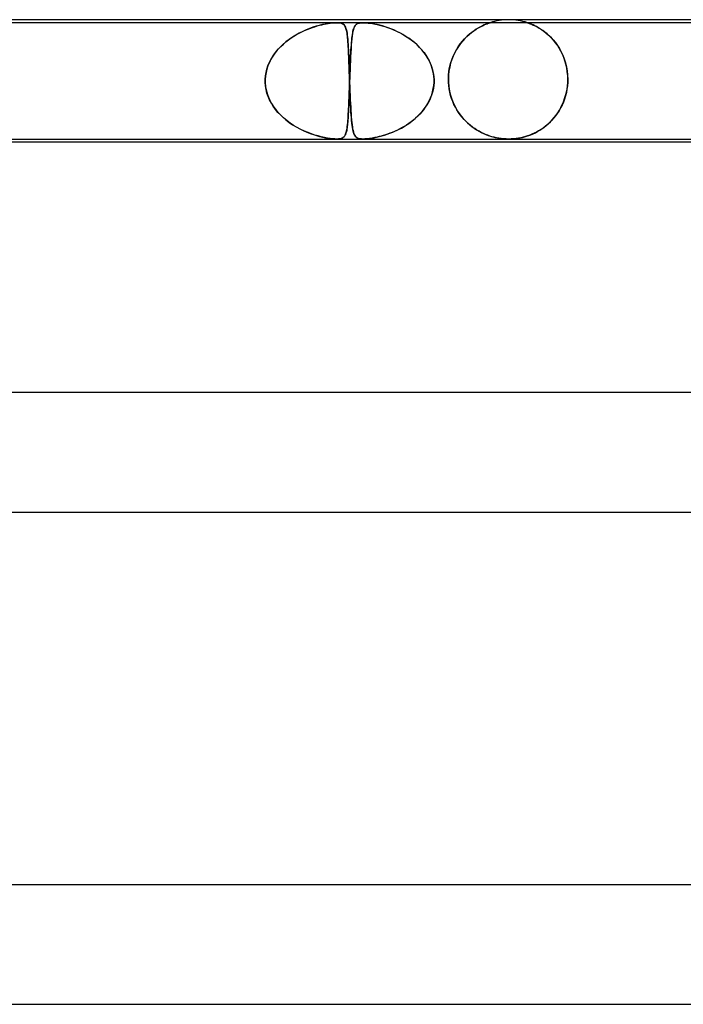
# Model space of a CAD drawing. Header units: millimetres. Extents: x -535 to 535, y -2 to 330.
# Tile 59 of 88: x 77 to 99, y 297 to 330. Entities that reach past the tile are written whole.
import ezdxf

# ---------------------------------------------------------------- set-up
doc = ezdxf.new("R2010")
doc.units = ezdxf.units.MM
doc.layers.add('HIDDEN', color=7, linetype='Continuous')
doc.layers.add('THICK', color=7, linetype='Continuous')

msp = doc.modelspace()

# ---------------------------------------------------------------- linework, layer by layer
at = {"layer": 'HIDDEN'}
for p, q in [((87.24, 329.9), (66.203, 329.9)), ((86.163, 329.636), (86.252, 329.674)), ((86.33, 329.704), (86.216, 329.659)), ((86.252, 329.674), (86.339, 329.708)), ((86.441, 329.744), (86.33, 329.704)), ((86.339, 329.708), (86.424, 329.739)), ((86.424, 329.739), (86.506, 329.766)), ((86.549, 329.779), (86.441, 329.744)), ((86.506, 329.766), (86.586, 329.79)), ((86.655, 329.809), (86.549, 329.779)), ((86.586, 329.79), (86.664, 329.811)), ((86.757, 329.834), (86.655, 329.809)), ((86.664, 329.811), (86.74, 329.83)), ((86.74, 329.83), (86.813, 329.847)), ((86.854, 329.855), (86.757, 329.834)), ((86.813, 329.847), (86.884, 329.861)), ((86.944, 329.872), (86.854, 329.855)), ((86.884, 329.861), (86.952, 329.873)), ((87.022, 329.883), (86.944, 329.872)), ((86.952, 329.873), (87.017, 329.882)), ((87.017, 329.882), (87.078, 329.89)), ((87.088, 329.891), (87.022, 329.883)), ((87.078, 329.89), (87.137, 329.896)), ((87.144, 329.896), (87.088, 329.891)), ((87.137, 329.896), (87.192, 329.899)), ((87.192, 329.899), (87.144, 329.896)), ((87.192, 329.899), (87.241, 329.9)), ((87.239, 329.9), (87.192, 329.899)), ((87.283, 329.899), (87.239, 329.9)), ((88.12, 329.9), (87.24, 329.9)), ((87.241, 329.9), (87.283, 329.899)), ((87.283, 329.899), (87.319, 329.896)), ((87.324, 329.896), (87.283, 329.899)), ((87.319, 329.896), (87.354, 329.891)), ((87.359, 329.89), (87.324, 329.896)), ((87.354, 329.891), (87.388, 329.883)), ((87.39, 329.882), (87.359, 329.89)), ((87.388, 329.883), (87.42, 329.872)), ((87.417, 329.873), (87.39, 329.882)), ((87.441, 329.861), (87.417, 329.873)), ((87.42, 329.872), (87.45, 329.855)), ((87.462, 329.847), (87.441, 329.861)), ((87.45, 329.855), (87.477, 329.834)), ((87.481, 329.83), (87.462, 329.847)), ((87.477, 329.834), (87.499, 329.809)), ((87.497, 329.811), (87.481, 329.83)), ((87.512, 329.79), (87.497, 329.811)), ((87.499, 329.809), (87.518, 329.779)), ((87.525, 329.766), (87.512, 329.79)), ((87.518, 329.779), (87.535, 329.744)), ((87.537, 329.739), (87.525, 329.766)), ((87.535, 329.744), (87.549, 329.704)), ((87.548, 329.708), (87.537, 329.739)), ((87.558, 329.674), (87.548, 329.708)), ((87.549, 329.704), (87.562, 329.659)), ((87.567, 329.636), (87.558, 329.674)), ((87.794, 329.655), (87.806, 329.696)), ((87.815, 329.722), (87.798, 329.667)), ((87.806, 329.696), (87.819, 329.732)), ((87.835, 329.767), (87.815, 329.722)), ((87.819, 329.732), (87.834, 329.764)), ((87.834, 329.764), (87.849, 329.792)), ((87.859, 329.805), (87.835, 329.767)), ((87.849, 329.792), (87.867, 329.815)), ((87.887, 329.837), (87.859, 329.805)), ((87.867, 329.815), (87.886, 329.836)), ((87.886, 329.836), (87.909, 329.853)), ((87.921, 329.861), (87.887, 329.837)), ((87.909, 329.853), (87.934, 329.868)), ((87.959, 329.878), (87.921, 329.861)), ((87.934, 329.868), (87.963, 329.88)), ((87.997, 329.889), (87.959, 329.878)), ((87.963, 329.88), (87.996, 329.889)), ((87.996, 329.889), (88.034, 329.895)), ((88.035, 329.895), (87.997, 329.889)), ((88.034, 329.895), (88.078, 329.899)), ((88.074, 329.899), (88.035, 329.895)), ((88.12, 329.9), (88.074, 329.899)), ((88.078, 329.899), (88.126, 329.9)), ((88.173, 329.899), (88.12, 329.9)), ((109.16, 329.9), (88.123, 329.9)), ((88.126, 329.9), (88.177, 329.899)), ((88.232, 329.895), (88.173, 329.899)), ((88.177, 329.899), (88.231, 329.895)), ((88.231, 329.895), (88.295, 329.889)), ((88.296, 329.889), (88.232, 329.895)), ((88.295, 329.889), (88.376, 329.878)), ((88.365, 329.88), (88.296, 329.889)), ((88.439, 329.868), (88.365, 329.88)), ((88.376, 329.878), (88.476, 329.861)), ((88.516, 329.853), (88.439, 329.868)), ((88.476, 329.861), (88.594, 329.837)), ((88.597, 329.836), (88.516, 329.853)), ((88.594, 329.837), (88.718, 329.805)), ((88.68, 329.815), (88.597, 329.836)), ((88.768, 329.792), (88.68, 329.815)), ((88.718, 329.805), (88.849, 329.767)), ((88.859, 329.764), (88.768, 329.792)), ((88.849, 329.767), (88.983, 329.722)), ((88.954, 329.732), (88.859, 329.764)), ((89.051, 329.696), (88.954, 329.732)), ((88.983, 329.722), (89.121, 329.667)), ((89.152, 329.655), (89.051, 329.696)), ((91.835, 329.63), (91.911, 329.681)), ((91.913, 329.682), (91.838, 329.632)), ((91.911, 329.681), (91.985, 329.725)), ((91.985, 329.726), (91.913, 329.682)), ((91.985, 329.725), (92.054, 329.764)), ((92.054, 329.764), (91.985, 329.726)), ((92.054, 329.764), (92.119, 329.796)), ((92.119, 329.796), (92.054, 329.764)), ((92.119, 329.796), (92.178, 329.824)), ((92.178, 329.824), (92.119, 329.796)), ((92.178, 329.824), (92.231, 329.847)), ((92.231, 329.847), (92.178, 329.824)), ((92.231, 329.847), (92.276, 329.865)), ((92.276, 329.865), (92.231, 329.847)), ((92.276, 329.865), (92.312, 329.878)), ((92.31, 329.878), (92.276, 329.865)), ((92.335, 329.887), (92.31, 329.878)), ((92.312, 329.878), (92.338, 329.887)), ((92.353, 329.893), (92.335, 329.887)), ((92.338, 329.887), (92.356, 329.894)), ((92.365, 329.897), (92.353, 329.893)), ((92.356, 329.894), (92.368, 329.897)), ((92.372, 329.899), (92.365, 329.897)), ((92.368, 329.897), (92.374, 329.899)), ((92.375, 329.9), (92.372, 329.899)), ((92.374, 329.899), (92.375, 329.9)), ((93.626, 329.899), (93.625, 329.9)), ((93.625, 329.9), (93.627, 329.899)), ((93.633, 329.897), (93.626, 329.899)), ((93.627, 329.899), (93.635, 329.897)), ((93.645, 329.893), (93.633, 329.897)), ((93.635, 329.897), (93.647, 329.893)), ((93.664, 329.887), (93.645, 329.893)), ((93.647, 329.893), (93.664, 329.887)), ((93.69, 329.877), (93.664, 329.887)), ((93.664, 329.887), (93.689, 329.878)), ((93.689, 329.878), (93.723, 329.864)), ((93.725, 329.864), (93.69, 329.877)), ((93.723, 329.864), (93.769, 329.846)), ((93.768, 329.846), (93.725, 329.864)), ((93.818, 329.824), (93.768, 329.846)), ((93.769, 329.846), (93.823, 329.822)), ((93.874, 329.798), (93.818, 329.824)), ((93.823, 329.822), (93.885, 329.793)), ((93.935, 329.767), (93.874, 329.798)), ((93.885, 329.793), (93.952, 329.757)), ((94, 329.73), (93.935, 329.767)), ((93.952, 329.757), (94.024, 329.716)), ((94.068, 329.688), (94, 329.73)), ((94.024, 329.716), (94.1, 329.667)), ((94.139, 329.64), (94.068, 329.688)), ((85.622, 329.323), (85.711, 329.387)), ((85.752, 329.414), (85.64, 329.336)), ((85.711, 329.387), (85.801, 329.445)), ((85.867, 329.485), (85.752, 329.414)), ((85.801, 329.445), (85.892, 329.499)), ((85.984, 329.549), (85.867, 329.485)), ((85.892, 329.499), (85.983, 329.549)), ((85.983, 329.549), (86.074, 329.595)), ((86.1, 329.607), (85.984, 329.549)), ((86.074, 329.595), (86.163, 329.636)), ((86.216, 329.659), (86.1, 329.607)), ((87.562, 329.659), (87.573, 329.607)), ((87.576, 329.595), (87.567, 329.636)), ((87.573, 329.607), (87.583, 329.549)), ((87.583, 329.549), (87.576, 329.595)), ((87.583, 329.549), (87.592, 329.485)), ((87.59, 329.499), (87.583, 329.549)), ((87.597, 329.445), (87.59, 329.499)), ((87.592, 329.485), (87.6, 329.414)), ((87.603, 329.387), (87.597, 329.445)), ((87.6, 329.414), (87.608, 329.336)), ((87.609, 329.323), (87.603, 329.387)), ((87.746, 329.358), (87.736, 329.255)), ((87.741, 329.308), (87.748, 329.377)), ((87.757, 329.45), (87.746, 329.358)), ((87.748, 329.377), (87.756, 329.442)), ((87.756, 329.442), (87.764, 329.502)), ((87.769, 329.532), (87.757, 329.45)), ((87.764, 329.502), (87.773, 329.557)), ((87.782, 329.604), (87.769, 329.532)), ((87.773, 329.557), (87.783, 329.608)), ((87.798, 329.667), (87.782, 329.604)), ((87.783, 329.608), (87.794, 329.655)), ((89.121, 329.667), (89.262, 329.604)), ((89.254, 329.608), (89.152, 329.655)), ((89.357, 329.557), (89.254, 329.608)), ((89.262, 329.604), (89.404, 329.532)), ((89.458, 329.502), (89.357, 329.557)), ((89.404, 329.532), (89.544, 329.45)), ((89.558, 329.442), (89.458, 329.502)), ((89.544, 329.45), (89.682, 329.358)), ((89.655, 329.377), (89.558, 329.442)), ((89.75, 329.308), (89.655, 329.377)), ((89.682, 329.358), (89.816, 329.255)), ((91.45, 329.277), (91.524, 329.36)), ((91.533, 329.37), (91.459, 329.288)), ((91.524, 329.36), (91.6, 329.437)), ((91.608, 329.445), (91.533, 329.37)), ((91.6, 329.437), (91.678, 329.508)), ((91.685, 329.513), (91.608, 329.445)), ((91.678, 329.508), (91.757, 329.572)), ((91.762, 329.576), (91.685, 329.513)), ((91.757, 329.572), (91.835, 329.63)), ((91.838, 329.632), (91.762, 329.576)), ((94.1, 329.667), (94.178, 329.612)), ((94.212, 329.586), (94.139, 329.64)), ((94.178, 329.612), (94.256, 329.551)), ((94.286, 329.526), (94.212, 329.586)), ((94.256, 329.551), (94.335, 329.482)), ((94.358, 329.46), (94.286, 329.526)), ((94.335, 329.482), (94.412, 329.407)), ((94.43, 329.389), (94.358, 329.46)), ((94.412, 329.407), (94.488, 329.324)), ((94.499, 329.312), (94.43, 329.389)), ((85.217, 328.941), (85.291, 329.026)), ((85.335, 329.073), (85.248, 328.978)), ((85.291, 329.026), (85.368, 329.107)), ((85.429, 329.165), (85.335, 329.073)), ((85.368, 329.107), (85.45, 329.183)), ((85.531, 329.253), (85.429, 329.165)), ((85.45, 329.183), (85.534, 329.256)), ((85.64, 329.336), (85.531, 329.253)), ((85.534, 329.256), (85.622, 329.323)), ((87.608, 329.336), (87.614, 329.253)), ((87.614, 329.256), (87.609, 329.323)), ((87.619, 329.183), (87.614, 329.256)), ((87.614, 329.253), (87.62, 329.165)), ((87.624, 329.107), (87.619, 329.183)), ((87.62, 329.165), (87.626, 329.073)), ((87.628, 329.026), (87.624, 329.107)), ((87.626, 329.073), (87.631, 328.978)), ((87.632, 328.941), (87.628, 329.026)), ((87.719, 329.023), (87.711, 328.895)), ((87.716, 328.985), (87.722, 329.073)), ((87.727, 329.143), (87.719, 329.023)), ((87.722, 329.073), (87.728, 329.156)), ((87.736, 329.255), (87.727, 329.143)), ((87.728, 329.156), (87.734, 329.234)), ((87.734, 329.234), (87.741, 329.308)), ((89.841, 329.234), (89.75, 329.308)), ((89.816, 329.255), (89.942, 329.143)), ((89.929, 329.156), (89.841, 329.234)), ((90.013, 329.073), (89.929, 329.156)), ((89.942, 329.143), (90.059, 329.023)), ((90.092, 328.985), (90.013, 329.073)), ((90.059, 329.023), (90.164, 328.895)), ((91.248, 328.993), (91.311, 329.094)), ((91.319, 329.105), (91.255, 329.003)), ((91.311, 329.094), (91.379, 329.189)), ((91.387, 329.2), (91.319, 329.105)), ((91.379, 329.189), (91.45, 329.277)), ((91.459, 329.288), (91.387, 329.2)), ((94.488, 329.324), (94.562, 329.235)), ((94.566, 329.23), (94.499, 329.312)), ((94.562, 329.235), (94.632, 329.138)), ((94.629, 329.142), (94.566, 329.23)), ((94.689, 329.048), (94.629, 329.142)), ((94.632, 329.138), (94.698, 329.034)), ((94.745, 328.95), (94.689, 329.048)), ((94.698, 329.034), (94.758, 328.924)), ((85.028, 328.659), (85.085, 328.757)), ((85.099, 328.779), (85.036, 328.675)), ((85.085, 328.757), (85.149, 328.851)), ((85.169, 328.88), (85.099, 328.779)), ((85.149, 328.851), (85.217, 328.941)), ((85.248, 328.978), (85.169, 328.88)), ((87.631, 328.978), (87.635, 328.88)), ((87.637, 328.851), (87.632, 328.941)), ((87.635, 328.88), (87.64, 328.779)), ((87.641, 328.757), (87.637, 328.851)), ((87.64, 328.779), (87.644, 328.675)), ((87.644, 328.659), (87.641, 328.757)), ((87.695, 328.587), (87.7, 328.693)), ((87.703, 328.759), (87.696, 328.616)), ((87.7, 328.693), (87.705, 328.796)), ((87.711, 328.895), (87.703, 328.759)), ((87.705, 328.796), (87.711, 328.893)), ((87.711, 328.893), (87.716, 328.985)), ((90.166, 328.893), (90.092, 328.985)), ((90.164, 328.895), (90.258, 328.759)), ((90.234, 328.796), (90.166, 328.893)), ((90.296, 328.693), (90.234, 328.796)), ((90.258, 328.759), (90.337, 328.616)), ((90.352, 328.587), (90.296, 328.693)), ((91.092, 328.655), (91.138, 328.773)), ((91.142, 328.782), (91.094, 328.663)), ((91.138, 328.773), (91.19, 328.886)), ((91.195, 328.896), (91.142, 328.782)), ((91.19, 328.886), (91.248, 328.993)), ((91.255, 329.003), (91.195, 328.896)), ((94.796, 328.846), (94.745, 328.95)), ((94.758, 328.924), (94.813, 328.807)), ((94.842, 328.737), (94.796, 328.846)), ((94.813, 328.807), (94.861, 328.684)), ((94.882, 328.623), (94.842, 328.737)), ((94.861, 328.684), (94.902, 328.556)), ((84.898, 328.343), (84.934, 328.452)), ((84.936, 328.458), (84.899, 328.346)), ((84.934, 328.452), (84.977, 328.558)), ((84.982, 328.568), (84.936, 328.458)), ((84.977, 328.558), (85.028, 328.659)), ((85.036, 328.675), (84.982, 328.568)), ((87.644, 328.675), (87.648, 328.568)), ((87.648, 328.558), (87.644, 328.659)), ((87.648, 328.568), (87.652, 328.458)), ((87.652, 328.452), (87.648, 328.558)), ((87.652, 328.458), (87.656, 328.346)), ((87.656, 328.343), (87.652, 328.452)), ((87.681, 328.243), (87.685, 328.361)), ((87.69, 328.467), (87.684, 328.315)), ((87.685, 328.361), (87.69, 328.476)), ((87.696, 328.616), (87.69, 328.467)), ((87.69, 328.476), (87.695, 328.587)), ((90.337, 328.616), (90.402, 328.467)), ((90.399, 328.476), (90.352, 328.587)), ((90.438, 328.361), (90.399, 328.476)), ((90.402, 328.467), (90.451, 328.315)), ((90.467, 328.243), (90.438, 328.361)), ((90.997, 328.272), (91.021, 328.403)), ((91.022, 328.408), (90.998, 328.275)), ((91.021, 328.403), (91.052, 328.532)), ((91.054, 328.538), (91.022, 328.408)), ((91.052, 328.532), (91.092, 328.655)), ((91.094, 328.663), (91.054, 328.538)), ((94.916, 328.505), (94.882, 328.623)), ((94.902, 328.556), (94.935, 328.422)), ((94.943, 328.382), (94.916, 328.505)), ((94.935, 328.422), (94.959, 328.284)), ((94.963, 328.257), (94.943, 328.382)), ((84.843, 328), (84.852, 328.116)), ((84.852, 328.116), (84.843, 328)), ((84.871, 328.232), (84.852, 328.116)), ((84.852, 328.116), (84.87, 328.231)), ((84.87, 328.231), (84.898, 328.343)), ((84.899, 328.346), (84.871, 328.232)), ((87.656, 328.346), (87.66, 328.232)), ((87.66, 328.231), (87.656, 328.343)), ((87.66, 328.232), (87.664, 328.116)), ((87.664, 328.116), (87.66, 328.231)), ((87.664, 328.116), (87.668, 328)), ((87.668, 328), (87.664, 328.116)), ((87.678, 328.158), (87.672, 328)), ((87.672, 328), (87.676, 328.123)), ((87.676, 328.123), (87.681, 328.243)), ((87.684, 328.315), (87.678, 328.158)), ((90.451, 328.315), (90.482, 328.158)), ((90.487, 328.123), (90.467, 328.243)), ((90.482, 328.158), (90.497, 328)), ((90.497, 328), (90.487, 328.123)), ((90.983, 328.139), (90.978, 328)), ((90.978, 328), (90.983, 328.137)), ((90.998, 328.275), (90.983, 328.139)), ((90.983, 328.137), (90.997, 328.272)), ((94.959, 328.284), (94.974, 328.143)), ((94.975, 328.13), (94.963, 328.257)), ((94.974, 328.143), (94.979, 328)), ((94.979, 328), (94.975, 328.13)), ((84.842, 327.967), (84.843, 327.983)), ((84.843, 327.983), (84.842, 327.967)), ((84.842, 327.95), (84.842, 327.967)), ((84.842, 327.967), (84.842, 327.95)), ((84.842, 327.933), (84.842, 327.95)), ((84.842, 327.95), (84.842, 327.933)), ((84.842, 327.917), (84.842, 327.933)), ((84.842, 327.933), (84.842, 327.917)), ((84.843, 327.9), (84.842, 327.917)), ((84.842, 327.917), (84.843, 327.9)), ((84.843, 327.983), (84.843, 328)), ((84.843, 328), (84.843, 327.983)), ((84.852, 327.78), (84.843, 327.9)), ((84.843, 327.9), (84.856, 327.75)), ((84.872, 327.66), (84.852, 327.78)), ((84.856, 327.75), (84.885, 327.603)), ((87.661, 327.7), (87.658, 327.601)), ((87.665, 327.799), (87.661, 327.7)), ((87.661, 327.69), (87.665, 327.794)), ((87.668, 327.9), (87.665, 327.799)), ((87.665, 327.794), (87.668, 327.9)), ((87.668, 328), (87.668, 327.983)), ((87.668, 327.983), (87.668, 328)), ((87.668, 327.983), (87.669, 327.967)), ((87.669, 327.967), (87.668, 327.983)), ((87.669, 327.917), (87.668, 327.9)), ((87.668, 327.9), (87.669, 327.917)), ((87.669, 327.967), (87.67, 327.95)), ((87.67, 327.95), (87.669, 327.967)), ((87.67, 327.95), (87.669, 327.933)), ((87.669, 327.933), (87.67, 327.95)), ((87.669, 327.933), (87.669, 327.917)), ((87.669, 327.917), (87.669, 327.933)), ((87.671, 327.967), (87.67, 327.95)), ((87.67, 327.95), (87.671, 327.967)), ((87.67, 327.95), (87.67, 327.933)), ((87.67, 327.933), (87.67, 327.95)), ((87.67, 327.933), (87.671, 327.917)), ((87.671, 327.917), (87.67, 327.933)), ((87.672, 328), (87.671, 327.983)), ((87.671, 327.983), (87.672, 328)), ((87.671, 327.983), (87.671, 327.967)), ((87.671, 327.967), (87.671, 327.983)), ((87.671, 327.917), (87.671, 327.9)), ((87.671, 327.9), (87.671, 327.917)), ((87.671, 327.9), (87.677, 327.75)), ((87.676, 327.78), (87.671, 327.9)), ((87.68, 327.66), (87.676, 327.78)), ((87.677, 327.75), (87.682, 327.603)), ((90.475, 327.7), (90.454, 327.601)), ((90.474, 327.69), (90.489, 327.794)), ((90.49, 327.799), (90.475, 327.7)), ((90.489, 327.794), (90.497, 327.9)), ((90.497, 327.9), (90.49, 327.799)), ((90.497, 327.983), (90.497, 328)), ((90.497, 328), (90.497, 327.983)), ((90.497, 327.967), (90.497, 327.983)), ((90.497, 327.983), (90.497, 327.967)), ((90.498, 327.95), (90.497, 327.967)), ((90.497, 327.967), (90.498, 327.95)), ((90.497, 327.933), (90.498, 327.95)), ((90.498, 327.95), (90.497, 327.933)), ((90.497, 327.917), (90.497, 327.933)), ((90.497, 327.933), (90.497, 327.917)), ((90.497, 327.9), (90.497, 327.917)), ((90.497, 327.917), (90.497, 327.9)), ((90.978, 328), (90.978, 327.983)), ((90.978, 327.983), (90.978, 328)), ((90.978, 327.983), (90.978, 327.967)), ((90.978, 327.967), (90.978, 327.983)), ((90.978, 327.967), (90.979, 327.95)), ((90.979, 327.95), (90.978, 327.967)), ((90.979, 327.95), (90.979, 327.933)), ((90.979, 327.933), (90.979, 327.95)), ((90.979, 327.933), (90.98, 327.917)), ((90.98, 327.917), (90.979, 327.933)), ((90.98, 327.917), (90.981, 327.9)), ((90.981, 327.9), (90.98, 327.917)), ((90.989, 327.789), (90.981, 327.9)), ((90.981, 327.9), (90.99, 327.783)), ((91.004, 327.678), (90.989, 327.789)), ((90.99, 327.783), (91.006, 327.667)), ((94.967, 327.785), (94.952, 327.671)), ((94.953, 327.676), (94.968, 327.787)), ((94.976, 327.9), (94.967, 327.785)), ((94.968, 327.787), (94.976, 327.9)), ((94.976, 327.9), (94.977, 327.917)), ((94.977, 327.917), (94.976, 327.9)), ((94.977, 327.917), (94.978, 327.933)), ((94.978, 327.933), (94.977, 327.917)), ((94.978, 327.95), (94.979, 327.967)), ((94.979, 327.967), (94.978, 327.95)), ((94.978, 327.933), (94.978, 327.95)), ((94.978, 327.95), (94.978, 327.933)), ((94.979, 327.983), (94.979, 328)), ((94.979, 328), (94.979, 327.983)), ((94.979, 327.967), (94.979, 327.983)), ((94.979, 327.983), (94.979, 327.967)), ((84.902, 327.542), (84.872, 327.66)), ((84.885, 327.603), (84.929, 327.46)), ((84.942, 327.426), (84.902, 327.542)), ((84.929, 327.46), (84.986, 327.323)), ((84.99, 327.313), (84.942, 327.426)), ((87.646, 327.287), (87.65, 327.385)), ((87.651, 327.41), (87.647, 327.319)), ((87.65, 327.385), (87.654, 327.485)), ((87.654, 327.504), (87.651, 327.41)), ((87.658, 327.601), (87.654, 327.504)), ((87.654, 327.485), (87.657, 327.587)), ((87.657, 327.587), (87.661, 327.69)), ((87.685, 327.542), (87.68, 327.66)), ((87.682, 327.603), (87.688, 327.46)), ((87.689, 327.426), (87.685, 327.542)), ((87.688, 327.46), (87.694, 327.323)), ((87.694, 327.313), (87.689, 327.426)), ((90.338, 327.287), (90.383, 327.385)), ((90.393, 327.41), (90.354, 327.319)), ((90.383, 327.385), (90.42, 327.485)), ((90.427, 327.504), (90.393, 327.41)), ((90.42, 327.485), (90.451, 327.587)), ((90.454, 327.601), (90.427, 327.504)), ((90.451, 327.587), (90.474, 327.69)), ((91.026, 327.569), (91.004, 327.678)), ((91.006, 327.667), (91.029, 327.552)), ((91.053, 327.462), (91.026, 327.569)), ((91.029, 327.552), (91.059, 327.441)), ((91.085, 327.358), (91.053, 327.462)), ((91.059, 327.441), (91.094, 327.333)), ((94.902, 327.448), (94.869, 327.341)), ((94.873, 327.354), (94.905, 327.459)), ((94.93, 327.558), (94.902, 327.448)), ((94.905, 327.459), (94.932, 327.567)), ((94.952, 327.671), (94.93, 327.558)), ((94.932, 327.567), (94.953, 327.676)), ((84.986, 327.323), (85.054, 327.193)), ((85.048, 327.203), (84.99, 327.313)), ((85.114, 327.097), (85.048, 327.203)), ((85.054, 327.193), (85.134, 327.069)), ((85.189, 326.994), (85.114, 327.097)), ((85.134, 327.069), (85.222, 326.953)), ((87.637, 327.063), (87.633, 326.984)), ((87.635, 327.01), (87.639, 327.1)), ((87.641, 327.146), (87.637, 327.063)), ((87.639, 327.1), (87.642, 327.192)), ((87.644, 327.231), (87.641, 327.146)), ((87.642, 327.192), (87.646, 327.287)), ((87.647, 327.319), (87.644, 327.231)), ((87.694, 327.323), (87.7, 327.193)), ((87.7, 327.203), (87.694, 327.313)), ((87.705, 327.097), (87.7, 327.203)), ((87.7, 327.193), (87.706, 327.069)), ((87.711, 326.994), (87.705, 327.097)), ((87.706, 327.069), (87.713, 326.953)), ((90.206, 327.063), (90.148, 326.984)), ((90.168, 327.01), (90.231, 327.1)), ((90.26, 327.146), (90.206, 327.063)), ((90.231, 327.1), (90.288, 327.192)), ((90.309, 327.231), (90.26, 327.146)), ((90.288, 327.192), (90.338, 327.287)), ((90.354, 327.319), (90.309, 327.231)), ((91.123, 327.258), (91.085, 327.358)), ((91.094, 327.333), (91.136, 327.228)), ((91.166, 327.16), (91.123, 327.258)), ((91.136, 327.228), (91.182, 327.126)), ((91.213, 327.067), (91.166, 327.16)), ((91.182, 327.126), (91.234, 327.029)), ((91.265, 326.976), (91.213, 327.067)), ((94.738, 327.041), (94.685, 326.949)), ((94.697, 326.969), (94.748, 327.059)), ((94.786, 327.138), (94.738, 327.041)), ((94.748, 327.059), (94.794, 327.154)), ((94.83, 327.238), (94.786, 327.138)), ((94.794, 327.154), (94.836, 327.252)), ((94.869, 327.341), (94.83, 327.238)), ((94.836, 327.252), (94.873, 327.354)), ((85.271, 326.895), (85.189, 326.994)), ((85.222, 326.953), (85.318, 326.843)), ((85.362, 326.799), (85.271, 326.895)), ((85.318, 326.843), (85.421, 326.742)), ((85.46, 326.707), (85.362, 326.799)), ((85.421, 326.742), (85.531, 326.647)), ((85.565, 326.619), (85.46, 326.707)), ((87.617, 326.701), (87.613, 326.638)), ((87.622, 326.767), (87.617, 326.701)), ((87.617, 326.688), (87.622, 326.763)), ((87.622, 326.763), (87.626, 326.842)), ((87.626, 326.836), (87.622, 326.767)), ((87.626, 326.842), (87.63, 326.924)), ((87.63, 326.908), (87.626, 326.836)), ((87.63, 326.924), (87.635, 327.01)), ((87.633, 326.984), (87.63, 326.908)), ((87.716, 326.895), (87.711, 326.994)), ((87.713, 326.953), (87.72, 326.843)), ((87.723, 326.799), (87.716, 326.895)), ((87.72, 326.843), (87.727, 326.742)), ((87.73, 326.707), (87.723, 326.799)), ((87.727, 326.742), (87.735, 326.647)), ((87.737, 326.619), (87.73, 326.707)), ((89.881, 326.701), (89.807, 326.638)), ((89.866, 326.688), (89.948, 326.763)), ((89.952, 326.767), (89.881, 326.701)), ((89.948, 326.763), (90.026, 326.842)), ((90.021, 326.836), (89.952, 326.767)), ((90.086, 326.908), (90.021, 326.836)), ((90.026, 326.842), (90.099, 326.924)), ((90.148, 326.984), (90.086, 326.908)), ((90.099, 326.924), (90.168, 327.01)), ((91.234, 327.029), (91.289, 326.937)), ((91.32, 326.89), (91.265, 326.976)), ((91.289, 326.937), (91.349, 326.848)), ((91.378, 326.808), (91.32, 326.89)), ((91.349, 326.848), (91.412, 326.764)), ((91.44, 326.73), (91.378, 326.808)), ((91.412, 326.764), (91.479, 326.685)), ((91.505, 326.656), (91.44, 326.73)), ((94.46, 326.647), (94.523, 326.721)), ((94.568, 326.777), (94.504, 326.697)), ((94.523, 326.721), (94.585, 326.799)), ((94.628, 326.861), (94.568, 326.777)), ((94.585, 326.799), (94.643, 326.882)), ((94.685, 326.949), (94.628, 326.861)), ((94.643, 326.882), (94.697, 326.969)), ((85.531, 326.647), (85.644, 326.559)), ((85.678, 326.535), (85.565, 326.619)), ((85.644, 326.559), (85.762, 326.479)), ((85.796, 326.457), (85.678, 326.535)), ((85.762, 326.479), (85.88, 326.407)), ((85.917, 326.386), (85.796, 326.457)), ((85.88, 326.407), (85.999, 326.342)), ((86.038, 326.322), (85.917, 326.386)), ((87.586, 326.373), (87.579, 326.331)), ((87.585, 326.369), (87.593, 326.424)), ((87.592, 326.419), (87.586, 326.373)), ((87.598, 326.469), (87.592, 326.419)), ((87.593, 326.424), (87.599, 326.484)), ((87.603, 326.522), (87.598, 326.469)), ((87.599, 326.484), (87.606, 326.548)), ((87.608, 326.579), (87.603, 326.522)), ((87.606, 326.548), (87.611, 326.616)), ((87.613, 326.638), (87.608, 326.579)), ((87.611, 326.616), (87.617, 326.688)), ((87.735, 326.647), (87.743, 326.559)), ((87.746, 326.535), (87.737, 326.619)), ((87.743, 326.559), (87.752, 326.479)), ((87.755, 326.457), (87.746, 326.535)), ((87.752, 326.479), (87.762, 326.407)), ((87.765, 326.386), (87.755, 326.457)), ((87.762, 326.407), (87.772, 326.342)), ((87.776, 326.322), (87.765, 326.386)), ((89.413, 326.373), (89.333, 326.331)), ((89.405, 326.369), (89.502, 326.424)), ((89.493, 326.419), (89.413, 326.373)), ((89.574, 326.469), (89.493, 326.419)), ((89.502, 326.424), (89.598, 326.484)), ((89.653, 326.522), (89.574, 326.469)), ((89.598, 326.484), (89.69, 326.548)), ((89.731, 326.578), (89.653, 326.522)), ((89.69, 326.548), (89.78, 326.616)), ((89.807, 326.638), (89.731, 326.578)), ((89.78, 326.616), (89.866, 326.688)), ((91.479, 326.685), (91.549, 326.611)), ((91.573, 326.586), (91.505, 326.656)), ((91.549, 326.611), (91.62, 326.541)), ((91.643, 326.52), (91.573, 326.586)), ((91.62, 326.541), (91.694, 326.476)), ((91.715, 326.459), (91.643, 326.52)), ((91.694, 326.476), (91.769, 326.416)), ((91.788, 326.402), (91.715, 326.459)), ((91.769, 326.416), (91.845, 326.361)), ((91.861, 326.35), (91.788, 326.402)), ((94.113, 326.344), (94.185, 326.396)), ((94.223, 326.425), (94.149, 326.369)), ((94.185, 326.396), (94.256, 326.452)), ((94.296, 326.486), (94.223, 326.425)), ((94.256, 326.452), (94.326, 326.512)), ((94.368, 326.552), (94.296, 326.486)), ((94.326, 326.512), (94.394, 326.577)), ((94.437, 326.622), (94.368, 326.552)), ((94.394, 326.577), (94.46, 326.647)), ((94.504, 326.697), (94.437, 326.622)), ((85.999, 326.342), (86.117, 326.284)), ((86.159, 326.266), (86.038, 326.322)), ((86.117, 326.284), (86.233, 326.233)), ((86.278, 326.215), (86.159, 326.266)), ((86.233, 326.233), (86.346, 326.189)), ((86.394, 326.172), (86.278, 326.215)), ((86.346, 326.189), (86.456, 326.15)), ((86.507, 326.134), (86.394, 326.172)), ((86.456, 326.15), (86.561, 326.117)), ((86.615, 326.102), (86.507, 326.134)), ((86.561, 326.117), (86.662, 326.089)), ((86.721, 326.074), (86.615, 326.102)), ((86.662, 326.089), (86.761, 326.065)), ((86.825, 326.051), (86.721, 326.074)), ((86.761, 326.065), (86.857, 326.044)), ((86.925, 326.032), (86.825, 326.051)), ((86.857, 326.044), (86.95, 326.027)), ((87.414, 326.027), (87.444, 326.042)), ((87.451, 326.047), (87.423, 326.031)), ((87.444, 326.042), (87.469, 326.06)), ((87.473, 326.064), (87.451, 326.047)), ((87.469, 326.06), (87.489, 326.08)), ((87.489, 326.08), (87.473, 326.064)), ((87.489, 326.08), (87.506, 326.103)), ((87.503, 326.098), (87.489, 326.08)), ((87.515, 326.117), (87.503, 326.098)), ((87.506, 326.103), (87.521, 326.129)), ((87.527, 326.14), (87.515, 326.117)), ((87.521, 326.129), (87.535, 326.158)), ((87.537, 326.164), (87.527, 326.14)), ((87.535, 326.158), (87.547, 326.192)), ((87.547, 326.192), (87.537, 326.164)), ((87.547, 326.192), (87.558, 326.23)), ((87.556, 326.222), (87.547, 326.192)), ((87.564, 326.255), (87.556, 326.222)), ((87.558, 326.23), (87.568, 326.272)), ((87.572, 326.291), (87.564, 326.255)), ((87.568, 326.272), (87.577, 326.318)), ((87.579, 326.331), (87.572, 326.291)), ((87.577, 326.318), (87.585, 326.369)), ((87.772, 326.342), (87.784, 326.284)), ((87.788, 326.266), (87.776, 326.322)), ((87.784, 326.284), (87.796, 326.233)), ((87.802, 326.215), (87.788, 326.266)), ((87.796, 326.233), (87.81, 326.189)), ((87.817, 326.172), (87.802, 326.215)), ((87.81, 326.189), (87.826, 326.15)), ((87.834, 326.134), (87.817, 326.172)), ((87.826, 326.15), (87.843, 326.117)), ((87.853, 326.102), (87.834, 326.134)), ((87.843, 326.117), (87.862, 326.089)), ((87.875, 326.074), (87.853, 326.102)), ((87.862, 326.089), (87.885, 326.065)), ((87.902, 326.051), (87.875, 326.074)), ((87.885, 326.065), (87.911, 326.044)), ((87.934, 326.032), (87.902, 326.051)), ((87.911, 326.044), (87.943, 326.027)), ((88.404, 326.027), (88.49, 326.042)), ((88.513, 326.047), (88.428, 326.031)), ((88.49, 326.042), (88.576, 326.06)), ((88.593, 326.064), (88.513, 326.047)), ((88.576, 326.06), (88.662, 326.08)), ((88.662, 326.08), (88.593, 326.064)), ((88.662, 326.08), (88.747, 326.103)), ((88.728, 326.098), (88.662, 326.08)), ((88.798, 326.117), (88.728, 326.098)), ((88.747, 326.103), (88.834, 326.129)), ((88.869, 326.14), (88.798, 326.117)), ((88.834, 326.129), (88.925, 326.158)), ((88.943, 326.164), (88.869, 326.14)), ((88.925, 326.158), (89.018, 326.192)), ((89.018, 326.192), (88.943, 326.164)), ((89.018, 326.192), (89.113, 326.23)), ((89.095, 326.222), (89.018, 326.192)), ((89.173, 326.255), (89.095, 326.222)), ((89.113, 326.23), (89.21, 326.272)), ((89.253, 326.291), (89.173, 326.255)), ((89.21, 326.272), (89.307, 326.318)), ((89.333, 326.331), (89.253, 326.291)), ((89.307, 326.318), (89.405, 326.369)), ((91.845, 326.361), (91.922, 326.31)), ((91.935, 326.302), (91.861, 326.35)), ((91.922, 326.31), (92, 326.264)), ((92.009, 326.259), (91.935, 326.302)), ((92, 326.264), (92.079, 326.221)), ((92.082, 326.22), (92.009, 326.259)), ((92.079, 326.221), (92.157, 326.184)), ((92.155, 326.185), (92.082, 326.22)), ((92.227, 326.153), (92.155, 326.185)), ((92.157, 326.184), (92.236, 326.15)), ((92.298, 326.126), (92.227, 326.153)), ((92.236, 326.15), (92.314, 326.12)), ((92.368, 326.101), (92.298, 326.126)), ((92.314, 326.12), (92.391, 326.094)), ((92.439, 326.079), (92.368, 326.101)), ((92.391, 326.094), (92.468, 326.071)), ((92.513, 326.06), (92.439, 326.079)), ((92.468, 326.071), (92.544, 326.052)), ((92.588, 326.042), (92.513, 326.06)), ((92.544, 326.052), (92.619, 326.036)), ((92.665, 326.028), (92.588, 326.042)), ((93.407, 326.043), (93.328, 326.028)), ((93.386, 326.038), (93.456, 326.053)), ((93.485, 326.061), (93.407, 326.043)), ((93.456, 326.053), (93.527, 326.072)), ((93.56, 326.081), (93.485, 326.061)), ((93.527, 326.072), (93.598, 326.093)), ((93.633, 326.104), (93.56, 326.081)), ((93.598, 326.093), (93.671, 326.117)), ((93.705, 326.13), (93.633, 326.104)), ((93.671, 326.117), (93.744, 326.146)), ((93.777, 326.159), (93.705, 326.13)), ((93.744, 326.146), (93.818, 326.177)), ((93.85, 326.193), (93.777, 326.159)), ((93.818, 326.177), (93.892, 326.213)), ((93.925, 326.23), (93.85, 326.193)), ((93.892, 326.213), (93.966, 326.253)), ((93.999, 326.272), (93.925, 326.23)), ((93.966, 326.253), (94.04, 326.296)), ((94.074, 326.318), (93.999, 326.272)), ((94.04, 326.296), (94.113, 326.344)), ((94.149, 326.369), (94.074, 326.318)), ((87.019, 326.017), (86.925, 326.032)), ((86.95, 326.027), (87.037, 326.015)), ((87.103, 326.007), (87.019, 326.017)), ((87.037, 326.015), (87.114, 326.006)), ((87.175, 326.002), (87.103, 326.007)), ((87.114, 326.006), (87.181, 326.001)), ((87.238, 326), (87.175, 326.002)), ((87.181, 326.001), (87.24, 326)), ((87.294, 326.002), (87.238, 326)), ((87.24, 326), (87.291, 326.002)), ((87.291, 326.002), (87.337, 326.006)), ((87.344, 326.007), (87.294, 326.002)), ((87.337, 326.006), (87.378, 326.015)), ((87.388, 326.017), (87.344, 326.007)), ((87.378, 326.015), (87.414, 326.027)), ((87.423, 326.031), (87.388, 326.017)), ((87.973, 326.017), (87.934, 326.032)), ((87.943, 326.027), (87.981, 326.015)), ((88.017, 326.007), (87.973, 326.017)), ((87.981, 326.015), (88.024, 326.006)), ((88.066, 326.002), (88.017, 326.007)), ((88.024, 326.006), (88.071, 326.001)), ((88.121, 326), (88.066, 326.002)), ((88.071, 326.001), (88.123, 326)), ((88.184, 326.002), (88.121, 326)), ((88.123, 326), (88.181, 326.002)), ((88.181, 326.002), (88.247, 326.006)), ((88.258, 326.007), (88.184, 326.002)), ((88.247, 326.006), (88.322, 326.015)), ((88.341, 326.017), (88.258, 326.007)), ((88.322, 326.015), (88.404, 326.027)), ((88.428, 326.031), (88.341, 326.017)), ((92.619, 326.036), (92.692, 326.023)), ((92.745, 326.016), (92.665, 326.028)), ((92.692, 326.023), (92.766, 326.013)), ((92.827, 326.007), (92.745, 326.016)), ((92.766, 326.013), (92.842, 326.006)), ((92.912, 326.002), (92.827, 326.007)), ((92.842, 326.006), (92.921, 326.001)), ((92.998, 326), (92.912, 326.002)), ((92.921, 326.001), (93, 326)), ((93.083, 326.002), (92.998, 326)), ((93, 326), (93.081, 326.002)), ((93.081, 326.002), (93.16, 326.007)), ((93.166, 326.007), (93.083, 326.002)), ((93.16, 326.007), (93.237, 326.014)), ((93.247, 326.016), (93.166, 326.007)), ((93.237, 326.014), (93.313, 326.025)), ((93.328, 326.028), (93.247, 326.016)), ((93.313, 326.025), (93.386, 326.038))]:
    msp.add_line(p, q, dxfattribs=at)
for start, end in [(90, 108.1961), (71.8043, 90)]:
    msp.add_arc((93, 328), 2, start, end, dxfattribs=at)
at = {"layer": 'THICK'}
for p, q in [((308, 330), (0, 330)), ((2, 326), (216.37, 326)), ((215.681, 325.9), (43.841, 325.9)), ((316, 317.5), (0, 317.5)), ((1.756, 313.5), (222.201, 313.5)), ((325, 301), (0, 301)), ((1.805, 297), (228.529, 297))]:
    msp.add_line(p, q, dxfattribs=at)

doc.saveas('drawing.dxf')
